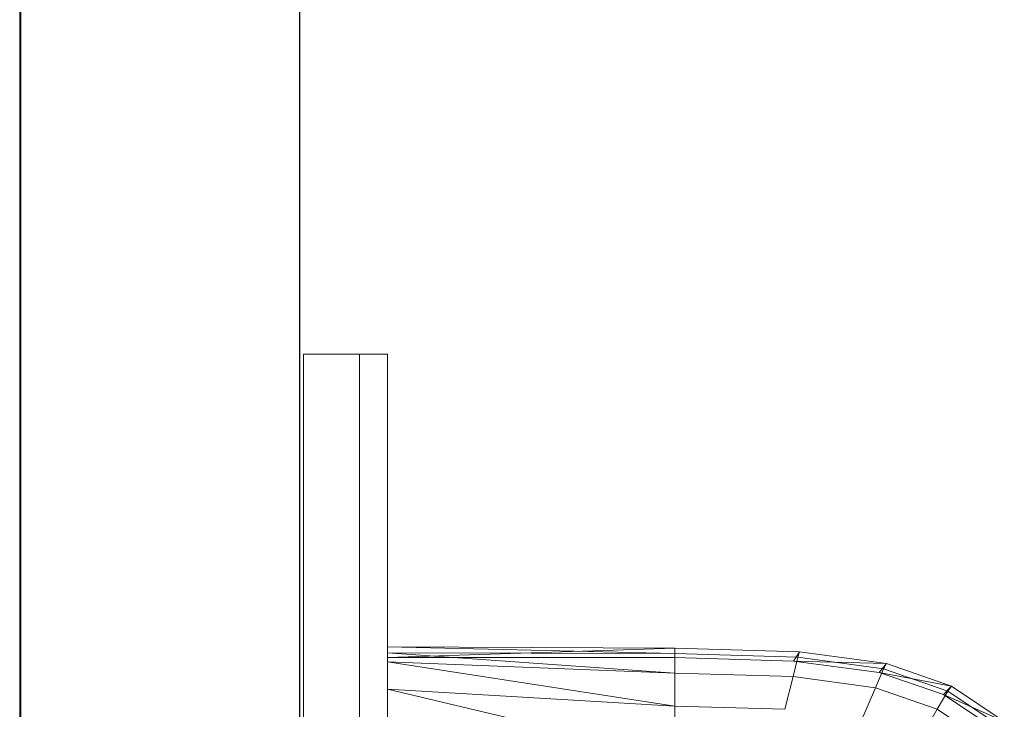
# Model space of a CAD drawing. Header units: metres. Extents: x 397.7 to 427.5, y 12.7 to 28.4.
# Tile 35 of 142: x 404.337 to 404.689, y 26.697 to 26.944. Entities that reach past the tile are written whole.
import ezdxf

# ---------------------------------------------------------------- set-up
doc = ezdxf.new("R2010")
doc.units = ezdxf.units.M
for name, color, linetype, lineweight in [('02_MOBILIARIO', 7, 'Continuous', 18), ('A-DETL-____-MBND', 7, 'Continuous', 18), ('A-GENM-____-OTLN', 7, 'Continuous', 18), ('A-WALL-____-MCUT', 7, 'Continuous', 25), ('A-WALL-____-OTLN', 7, 'Continuous', 25)]:
    doc.layers.add(name, color=color, linetype=linetype, lineweight=lineweight)

# ---------------------------------------------------------------- blocks, each defined once
blk = doc.blocks.new('Family - Rentamans P2-152946-05_CLI_AIRE_P2')
at = {"layer": 'A-DETL-____-MBND', "color": 253, "true_color": 0xaaaaaa}
for p, q in [((0, 0.36146), (0, 0.36526)), ((0, 0.36526), (0, 0.36308)), ((0.10273, 0.3648), (0, 0.36526)), ((0.10273, 0.36283), (0, 0.36526)), ((0.10273, 0.3648), (0, 0.36146)), ((0, 0.36308), (0, 0.35983)), ((0.10273, 0.36283), (0, 0.36308)), ((0, 0.36308), (0.10273, 0.35585)), ((0.14736, 0.36347), (0.10273, 0.3648)), ((0.10273, 0.36283), (0.10273, 0.3648)), ((0.10273, 0.36479), (0.10273, 0.36141)), ((0.14525, 0.36016), (0.14736, 0.36347)), ((0.14679, 0.36152), (0.14736, 0.36347)), ((0.17848, 0.35928), (0.14736, 0.36347)), ((0.10273, 0.36141), (0, 0.36146)), ((0, 0.36146), (0, 0.00406)), ((0, 0.35983), (0, 0.35008)), ((0.10273, 0.35585), (0, 0.35983)), ((0, 0.35983), (0.10273, 0.34405)), ((0.14679, 0.36152), (0.10273, 0.36283)), ((0.10273, 0.36283), (0.10273, 0.35585)), ((0.14525, 0.36016), (0.10273, 0.36141)), ((0.14508, 0.3546), (0.14679, 0.36152)), ((0.17596, 0.35605), (0.14525, 0.36016)), ((0.17848, 0.35928), (0.14525, 0.36016)), ((0.17751, 0.35738), (0.14679, 0.36152)), ((0.17461, 0.35061), (0.17751, 0.35738)), ((0.17596, 0.35605), (0.17848, 0.35928)), ((0.19894, 0.34814), (0.17596, 0.35605)), ((0.20176, 0.35121), (0.17596, 0.35605)), ((0.17751, 0.35738), (0.17848, 0.35928)), ((0.2005, 0.34941), (0.17751, 0.35738)), ((0.20176, 0.35121), (0.17848, 0.35928)), ((0.10273, 0.35585), (0.10273, 0.34405)), ((0.14508, 0.3546), (0.10273, 0.35585)), ((0.14508, 0.3546), (0.1422, 0.34287)), ((0.17461, 0.35061), (0.14508, 0.3546)), ((0, 0.35008), (0, 0.32734)), ((0.10273, 0.34405), (0, 0.35008)), ((0, 0.35008), (0.10273, 0.32574)), ((0.16971, 0.33917), (0.17461, 0.35061)), ((0.19671, 0.34296), (0.17461, 0.35061)), ((0.19671, 0.34296), (0.2005, 0.34941)), ((0.19894, 0.34814), (0.20176, 0.35121)), ((0.2005, 0.34941), (0.20176, 0.35121)), ((0.21918, 0.33686), (0.2005, 0.34941)), ((0.22069, 0.33849), (0.20176, 0.35121)), ((0.21762, 0.33569), (0.19894, 0.34814)), ((0.22069, 0.33849), (0.19894, 0.34814)), ((0.10273, 0.34405), (0.10273, 0.32574)), ((0.1422, 0.34287), (0.10273, 0.34405)), ((0.1903, 0.33203), (0.19671, 0.34296)), ((0.21467, 0.33089), (0.19671, 0.34296))]:
    blk.add_line(p, q, dxfattribs=at)
blk = doc.blocks.new('Family - LONDR55-XX_ZZ-ARQ-CAA-M3D-Londres55-152769-05_CLI_AIRE_P2')
at = {"layer": 'A-GENM-____-OTLN', "color": 253, "true_color": 0xaaaaaa}
for p, q in [((0.6, 0.03), (0, 0.03)), ((0, 0.03), (0, 0.01)), ((0, 0.03), (0, 0.01)), ((0.6, 0.03), (0, 0.03)), ((0.6, 0.01), (0.6, 0.03)), ((0.6, 0.01), (0.6, 0.03)), ((0.6, 0.01), (0, 0.01)), ((0, 0.01), (0, 0)), ((0, 0), (0, 0.01)), ((0, 0.01), (0.6, 0.01)), ((0, 0.01), (0.6, 0.01)), ((0, 0.01), (0.6, 0.01)), ((0.6, 0), (0.6, 0.01)), ((0.6, 0.01), (0.6, 0)), ((0, 0), (0.6, 0)), ((0.6, 0), (0, 0))]:
    blk.add_line(p, q, dxfattribs=at)
blk = doc.blocks.new('Family - Mirall P2-152966-05_CLI_AIRE_P2')
blk.add_blockref('Family - LONDR55-XX_ZZ-ARQ-CAA-M3D-Londres55-152769-05_CLI_AIRE_P2', (0, 0))
blk = doc.blocks.new('Family - Taula 160X80_P2-153138-05_CLI_AIRE_P2')
at = {"layer": 'A-DETL-____-MBND', "color": 253, "true_color": 0xaaaaaa}
for p, q in [((1.59695, 0.80007), (1.59695, 0)), ((1.59695, 0), (1.59695, 0.80007))]:
    blk.add_line(p, q, dxfattribs=at)
blk = doc.blocks.new('Family - Evans P2-153146-05_CLI_AIRE_P2')
at = {"layer": 'A-WALL-____-MCUT', "color": 253, "true_color": 0xaaaaaa}
for p, q in [((4.54879, 0.1), (0, 0.1)), ((0, 0), (4.54879, 0))]:
    blk.add_line(p, q, dxfattribs=at)
at = {"layer": 'A-WALL-____-OTLN', "color": 253, "true_color": 0xaaaaaa}
for p, q in [((4.54879, 0.1), (0, 0.1)), ((0, 0), (4.54879, 0))]:
    blk.add_line(p, q, dxfattribs=at)
at = {"layer": 'A-WALL-____-OTLN', "color": 253, "lineweight": 18, "true_color": 0xaaaaaa}
blk.add_line((0, 0), (4.54879, 0), dxfattribs=at)
blk = doc.blocks.new('LONDR55-XX_ZZ-ARQ-CAA-M3D-Londres55_ifc-1-05_CLI_AIRE_P2')
at = {"layer": '02_MOBILIARIO', "color": 253, "lineweight": 18, "true_color": 0xaaaaaa}
for name, p in [('Family - Taula 160X80_P2-153138-05_CLI_AIRE_P2', (402.73978, 26.26345)), ('Family - Rentamans P2-152946-05_CLI_AIRE_P2', (404.46838, 26.35391))]:
    blk.add_blockref(name, p, dxfattribs=at)
at = {"layer": 'A-GENM-____-OTLN', "color": 253, "lineweight": 18, "true_color": 0xaaaaaa, "rotation": 90}
blk.add_blockref('Family - Mirall P2-152966-05_CLI_AIRE_P2', (404.46831, 26.22386), dxfattribs=at)
at = {"layer": 'A-WALL-____-OTLN', "color": 253, "lineweight": 18, "true_color": 0xaaaaaa, "rotation": 90}
blk.add_blockref('Family - Evans P2-153146-05_CLI_AIRE_P2', (404.43698, 23.51946), dxfattribs=at)

msp = doc.modelspace()

# ---------------------------------------------------------------- block references
at = {"lineweight": 5}
msp.add_blockref('LONDR55-XX_ZZ-ARQ-CAA-M3D-Londres55_ifc-1-05_CLI_AIRE_P2', (0, 0), dxfattribs=at)

doc.saveas('drawing.dxf')
